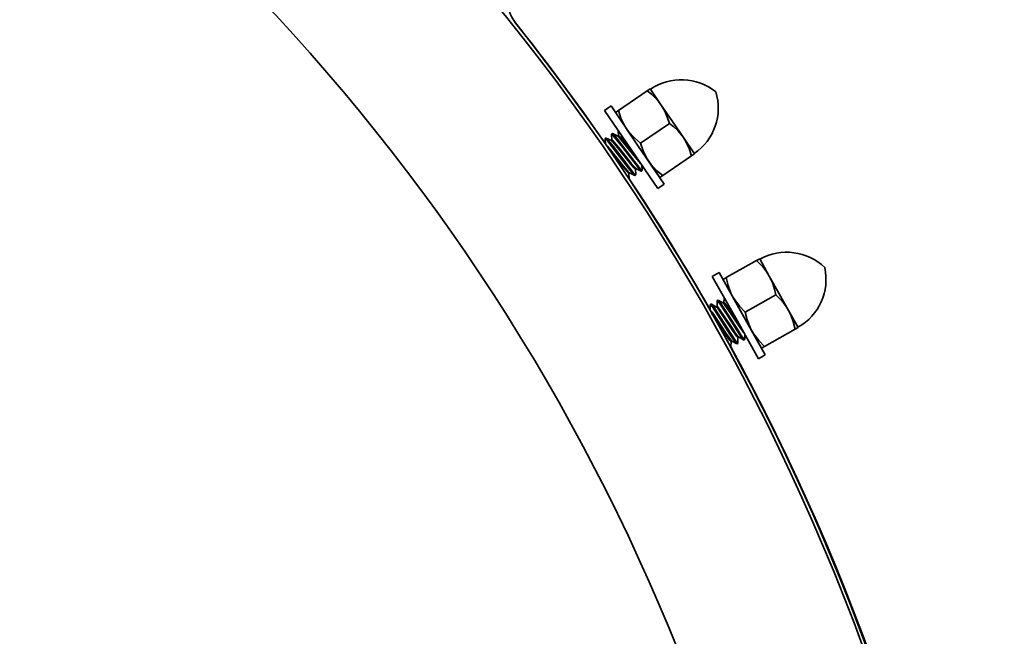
# Model space of a CAD drawing. Extents: x 6.5 to 64.9, y -6 to 65.8.
# Tile 21 of 25: x 23.9 to 28.8, y 54 to 57.1. Entities that reach past the tile are written whole.
import ezdxf

# ---------------------------------------------------------------- set-up
doc = ezdxf.new("R2010")
doc.units = 0
doc.header["$MEASUREMENT"] = 0

msp = doc.modelspace()

# ---------------------------------------------------------------- linework, layer by layer
at = {"color": 7, "lineweight": 35}
for p, q in [((27.045687, 56.707956), (27.031154, 56.698061)), ((27.101087, 56.626601), (27.045687, 56.707956)), ((27.031154, 56.698061), (26.886666, 56.599664)), ((26.849973, 56.622305), (26.817432, 56.600145)), ((26.982936, 56.42706), (26.849973, 56.622305)), ((27.156487, 56.545252), (27.101087, 56.626601)), ((26.950395, 56.4049), (26.817432, 56.600145)), ((26.872133, 56.589764), (26.886666, 56.599664)), ((26.927533, 56.508414), (26.982936, 56.42706)), ((26.997469, 56.43696), (27.141957, 56.535351)), ((27.21189, 56.463897), (27.156487, 56.545252)), ((26.821885, 56.43187), (26.819972, 56.458385)), ((26.820172, 56.459115), (26.82424, 56.461883)), ((26.825038, 56.461787), (26.851847, 56.448941)), ((26.854599, 56.451623), (26.852513, 56.480545)), ((26.852713, 56.481275), (26.856781, 56.484048)), ((26.857579, 56.483947), (26.884388, 56.471101)), ((26.887445, 56.473989), (26.883377, 56.471221)), ((26.88714, 56.473783), (26.885203, 56.500629)), ((27.21189, 56.463897), (27.26729, 56.382547)), ((26.854904, 56.451829), (26.850836, 56.449061)), ((27.115899, 56.231814), (26.982936, 56.42706)), ((27.083358, 56.209654), (26.950395, 56.4049)), ((27.10827, 56.274251), (27.25276, 56.372647)), ((27.25276, 56.372647), (27.26729, 56.382547)), ((26.97535, 56.309935), (26.971282, 56.307166)), ((26.974406, 56.310036), (27.001191, 56.297189)), ((27.006216, 56.300659), (27.004423, 56.325563)), ((27.038336, 56.34571), (27.093739, 56.264355)), ((26.942809, 56.287775), (26.938741, 56.285006)), ((26.941134, 56.256334), (26.939056, 56.285218)), ((26.941865, 56.287871), (26.968651, 56.275029)), ((26.969405, 56.274948), (26.973473, 56.277721)), ((26.973675, 56.278499), (26.971599, 56.307383)), ((27.001946, 56.297108), (27.006014, 56.299881)), ((27.10827, 56.274251), (27.093739, 56.264355)), ((26.941134, 56.256334), (26.941129, 56.255964)), ((27.083358, 56.209654), (27.115899, 56.231814)), ((27.577671, 55.849441), (27.425114, 55.764088)), ((27.593014, 55.858025), (27.577671, 55.849441)), ((27.641073, 55.772128), (27.593014, 55.858025)), ((27.39055, 55.789862), (27.35619, 55.770639)), ((27.471527, 55.564489), (27.35619, 55.770639)), ((27.505887, 55.583712), (27.39055, 55.789862)), ((27.68913, 55.686237), (27.641073, 55.772128)), ((27.409771, 55.755505), (27.425114, 55.764088)), ((27.457828, 55.669609), (27.505887, 55.583712)), ((27.52123, 55.592296), (27.673787, 55.677649)), ((27.737186, 55.600341), (27.68913, 55.686237)), ((27.345836, 55.600206), (27.346295, 55.6292)), ((27.346557, 55.629912), (27.350853, 55.632315)), ((27.351639, 55.632146), (27.377221, 55.616998)), ((27.380518, 55.619608), (27.376224, 55.617205)), ((27.380196, 55.61943), (27.380652, 55.648424)), ((27.380917, 55.649135), (27.385211, 55.651538)), ((27.385996, 55.65137), (27.411578, 55.636222)), ((27.414875, 55.638831), (27.410581, 55.636428)), ((27.414553, 55.638649), (27.414979, 55.665562)), ((27.346158, 55.600384), (27.34504, 55.599759)), ((27.621224, 55.377563), (27.505887, 55.583712)), ((27.737186, 55.600341), (27.785246, 55.514445)), ((27.586865, 55.358339), (27.471527, 55.564489)), ((27.517998, 55.455755), (27.518392, 55.480726)), ((27.553944, 55.497816), (27.602001, 55.41192)), ((27.617344, 55.420508), (27.7699, 55.505861)), ((27.7699, 55.505861), (27.785246, 55.514445)), ((27.449281, 55.417307), (27.449742, 55.446263)), ((27.453705, 55.448479), (27.449408, 55.446076)), ((27.452772, 55.448661), (27.47833, 55.433518)), ((27.479075, 55.433374), (27.483369, 55.435777)), ((27.483638, 55.436531), (27.484102, 55.465487)), ((27.488062, 55.467702), (27.483768, 55.465299)), ((27.48713, 55.467885), (27.512688, 55.452741)), ((27.513433, 55.452597), (27.517727, 55.455)), ((27.447476, 55.415693), (27.449009, 55.416553)), ((27.586865, 55.358339), (27.621224, 55.377563)), ((27.617344, 55.420508), (27.602001, 55.41192))]:
    msp.add_line(p, q, dxfattribs=at)
for points in [[(27.031154, 56.698061), (27.052261, 56.680879), (27.072192, 56.661963), (27.087426, 56.644864), (27.101087, 56.626601)], [(27.101087, 56.626601), (27.119191, 56.595603), (27.133023, 56.563173), (27.141957, 56.535351)], [(26.886666, 56.599664), (26.899676, 56.561193), (26.917021, 56.525216), (26.927533, 56.508414)], [(26.927533, 56.508414), (26.939318, 56.492473), (26.966442, 56.463152), (26.997469, 56.43696)], [(27.141957, 56.535351), (27.163158, 56.518089), (27.183304, 56.498937), (27.198272, 56.482102), (27.21189, 56.463897)], [(26.820172, 56.459115), (26.820383, 56.459182), (26.820566, 56.459163), (26.821022, 56.458995), (26.821919, 56.458409), (26.831807, 56.447893)], [(26.835875, 56.450666), (26.826323, 56.460913), (26.825038, 56.461792)], [(26.852713, 56.481275), (26.852926, 56.481342), (26.853107, 56.481323), (26.853563, 56.481155), (26.85446, 56.480569), (26.864348, 56.470053)], [(26.868416, 56.472822), (26.858864, 56.483073), (26.857579, 56.483952)], [(26.864348, 56.470053), (26.908252, 56.414247), (26.963297, 56.34224)], [(26.967365, 56.345008), (26.89253, 56.442737), (26.868416, 56.472822)], [(26.884391, 56.471101), (26.886928, 56.469217), (26.893082, 56.46283)], [(26.89715, 56.465598), (26.890855, 56.472115), (26.889077, 56.473514), (26.888173, 56.473989), (26.887827, 56.474071), (26.887553, 56.474042), (26.887445, 56.473989)], [(26.893082, 56.46283), (26.927731, 56.42049), (26.972373, 56.363886)], [(26.976439, 56.366659), (26.919753, 56.438454), (26.89715, 56.465598)], [(27.21189, 56.463897), (27.227404, 56.437969), (27.240031, 56.410422), (27.25276, 56.372647)], [(26.832069, 56.421278), (26.82547, 56.428054), (26.823543, 56.429463)], [(26.831807, 56.447893), (26.875711, 56.392087), (26.930756, 56.32008)], [(26.911357, 56.322339), (26.854671, 56.394129), (26.832069, 56.421278)], [(26.934824, 56.322848), (26.859986, 56.420576), (26.835875, 56.450666)], [(26.85185, 56.448941), (26.854387, 56.447057), (26.860541, 56.44067)], [(26.86461, 56.443438), (26.858314, 56.449955), (26.856536, 56.451354), (26.855632, 56.451829), (26.855286, 56.451911), (26.855012, 56.451882), (26.854904, 56.451829)], [(26.860541, 56.44067), (26.89519, 56.39833), (26.939829, 56.341726)], [(26.943898, 56.344494), (26.887212, 56.416294), (26.86461, 56.443438)], [(26.997469, 56.43696), (27.010479, 56.398488), (27.027823, 56.362507), (27.038336, 56.34571)], [(26.845117, 56.398157), (26.901709, 56.326587), (26.907289, 56.319566)], [(26.972373, 56.363886), (26.99701, 56.334671), (27.000708, 56.331018)], [(26.907289, 56.319566), (26.931686, 56.290605), (26.936989, 56.285588), (26.937924, 56.285045), (26.938356, 56.284925), (26.938532, 56.284929), (26.938741, 56.285006)], [(26.94186, 56.287875), (26.938979, 56.290129), (26.920257, 56.311309), (26.911357, 56.322339)], [(26.930756, 56.32008), (26.959392, 56.284372), (26.967322, 56.275957), (26.968651, 56.275029)], [(26.973473, 56.277721), (26.973281, 56.277653), (26.973118, 56.277663), (26.972709, 56.277807), (26.971138, 56.278941), (26.955302, 56.296887), (26.934824, 56.322848)], [(26.939829, 56.341726), (26.964227, 56.312765), (26.96953, 56.307748), (26.970465, 56.307205), (26.970897, 56.307085), (26.971073, 56.307089), (26.971282, 56.307166)], [(26.974401, 56.310036), (26.97152, 56.31229), (26.952798, 56.333469), (26.943898, 56.344494)], [(26.963297, 56.34224), (26.991933, 56.306532), (26.999863, 56.298117), (27.001191, 56.297189)], [(27.006014, 56.299881), (27.005822, 56.299818), (27.005658, 56.299823), (27.00525, 56.299967), (27.003678, 56.301106), (26.987843, 56.319047), (26.967365, 56.345008)], [(27.038336, 56.34571), (27.050118, 56.329769), (27.077245, 56.300448), (27.10827, 56.274251)], [(27.577671, 55.849441), (27.59719, 55.830477), (27.615388, 55.809888), (27.629063, 55.791515), (27.641073, 55.772128)], [(27.641073, 55.772128), (27.656389, 55.739664), (27.667325, 55.706148), (27.673787, 55.677649)], [(27.425114, 55.764088), (27.434702, 55.724627), (27.448827, 55.687265), (27.457828, 55.669609)], [(27.457828, 55.669609), (27.468168, 55.652697), (27.492618, 55.621112), (27.52123, 55.592296)], [(27.673787, 55.677649), (27.693393, 55.658593), (27.711782, 55.63775), (27.72522, 55.619665), (27.737186, 55.600341)], [(27.346557, 55.629912), (27.346775, 55.629955), (27.346956, 55.629926), (27.347393, 55.629715), (27.348236, 55.629051), (27.357163, 55.617714)], [(27.36146, 55.620117), (27.352843, 55.631161), (27.351639, 55.632146)], [(27.448824, 55.484119), (27.382841, 55.588033), (27.36146, 55.620117)], [(27.389449, 55.6104), (27.38375, 55.61744), (27.382101, 55.618993), (27.381243, 55.619545), (27.380905, 55.619656), (27.380631, 55.619651), (27.380518, 55.619608)], [(27.380917, 55.649135), (27.381133, 55.649179), (27.381313, 55.64915), (27.381753, 55.648938), (27.382596, 55.648275), (27.391521, 55.636933)], [(27.395817, 55.639336), (27.3872, 55.650385), (27.385996, 55.65137)], [(27.391521, 55.636933), (27.430367, 55.577494), (27.478888, 55.50094)], [(27.483184, 55.503343), (27.417204, 55.607252), (27.395817, 55.639336)], [(27.411581, 55.636222), (27.413943, 55.634122), (27.419515, 55.62722)], [(27.423809, 55.629623), (27.418107, 55.636664), (27.416459, 55.638216), (27.415601, 55.638769), (27.415262, 55.638879), (27.414988, 55.638875), (27.414875, 55.638831)], [(27.419515, 55.62722), (27.450316, 55.582006), (27.489826, 55.521706)], [(27.49412, 55.524109), (27.443946, 55.6006), (27.423809, 55.629623)], [(27.355092, 55.591176), (27.349392, 55.598217), (27.347741, 55.599769), (27.346883, 55.600322), (27.346547, 55.600432), (27.346273, 55.600432), (27.346158, 55.600384)], [(27.352924, 55.585875), (27.391264, 55.528723), (27.421108, 55.483264)], [(27.425403, 55.485667), (27.375229, 55.562153), (27.355092, 55.591176)], [(27.357163, 55.617714), (27.396007, 55.558275), (27.44453, 55.481716)], [(27.377221, 55.616998), (27.379583, 55.614898), (27.385155, 55.607997)], [(27.385155, 55.607997), (27.415959, 55.562783), (27.455466, 55.502488)], [(27.45976, 55.504891), (27.409586, 55.581377), (27.389449, 55.6104)], [(27.52123, 55.592296), (27.530818, 55.552834), (27.54494, 55.515473), (27.553944, 55.497816)], [(27.737186, 55.600341), (27.750369, 55.573154), (27.760534, 55.544602), (27.7699, 55.505861)], [(27.489826, 55.521706), (27.511808, 55.490444), (27.515172, 55.486484)], [(27.421108, 55.483264), (27.442872, 55.452275), (27.447716, 55.446811), (27.448598, 55.446191), (27.449019, 55.446032), (27.449194, 55.446018), (27.449408, 55.446076)], [(27.452767, 55.448661), (27.450095, 55.45116), (27.433301, 55.473902), (27.425403, 55.485667)], [(27.44453, 55.481716), (27.469925, 55.443634), (27.477085, 55.434561), (27.47833, 55.433523)], [(27.483369, 55.435777), (27.483172, 55.435729), (27.483011, 55.435753), (27.482617, 55.43593), (27.481149, 55.437199), (27.46695, 55.456461), (27.448824, 55.484119)], [(27.455466, 55.502488), (27.477232, 55.471499), (27.482074, 55.466035), (27.482956, 55.465415), (27.483379, 55.465256), (27.483552, 55.465242), (27.483768, 55.465299)], [(27.487125, 55.467885), (27.484453, 55.470384), (27.467661, 55.493126), (27.45976, 55.504891)], [(27.478888, 55.50094), (27.504282, 55.462858), (27.511445, 55.453784), (27.512688, 55.452741)], [(27.517727, 55.455), (27.51753, 55.454952), (27.517369, 55.454976), (27.516975, 55.455149), (27.515509, 55.456423), (27.501307, 55.475685), (27.483184, 55.503343)], [(27.553944, 55.497816), (27.564284, 55.480904), (27.588734, 55.44932), (27.617344, 55.420508)], [(27.449009, 55.416553), (27.448903, 55.416514), (27.448634, 55.416534), (27.448279, 55.416697), (27.447361, 55.417413), (27.445335, 55.419624)]]:
    msp.add_lwpolyline(points, dxfattribs=at)
msp.add_circle((17.634818, 50.075338), 11.154537, dxfattribs=at)
for centre, radius, start, end in [((17.634826, 50.075328), 11.17174, 90.000043, 38.525443), ((17.634818, 50.075338), 10.288118, 0, 90.000003), ((17.634818, 50.075338), 10.288118, 360, 90.000003), ((26.528808, 57.156415), 0.19685, 132.000004, 218.52554), ((17.634818, 50.060997), 11.181102, 34.750179, 38.648226), ((27.201127, 56.479704), 0.274187, 51.067074, 124.254842), ((27.11185, 56.610799), 0.274187, 304.254848, 17.442618), ((26.820753, 56.458582), 0.000797, 137.417491, 194.192022), ((26.824531, 56.461095), 0.00085, 53.872885, 110.219712), ((26.853294, 56.480742), 0.000797, 137.417491, 194.192035), ((26.857072, 56.483255), 0.00085, 53.872844, 110.219692), ((26.969119, 56.275688), 0.000797, 234.317662, 291.092202), ((26.972844, 56.278278), 0.00085, 318.289998, 14.636838), ((27.001662, 56.297848), 0.000797, 234.317662, 291.092202), ((27.005385, 56.300438), 0.00085, 318.290015, 14.63687), ((17.634818, 50.060997), 11.181102, 29.712364, 33.663291), ((27.727851, 55.617027), 0.274187, 46.038593, 119.226361), ((27.650408, 55.755442), 0.274187, 299.226363, 12.414139), ((27.34709, 55.629325), 0.000797, 132.38901, 189.163541), ((27.351074, 55.631502), 0.00085, 48.844404, 105.191238), ((27.381448, 55.648549), 0.000797, 132.38901, 189.163554), ((27.385432, 55.650721), 0.00085, 48.844325, 105.191183), ((27.478856, 55.434133), 0.000797, 229.289181, 286.063721), ((27.482792, 55.436387), 0.00085, 313.261538, 9.608385), ((27.513214, 55.453352), 0.000797, 229.289181, 286.063721), ((27.51715, 55.455611), 0.00085, 313.261497, 9.608328), ((17.634818, 50.060997), 11.181102, 311.188862, 28.625149), ((27.448433, 55.417163), 0.00085, 313.261528, 9.608378)]:
    msp.add_arc(centre, radius, start, end, dxfattribs=at)

doc.saveas('drawing.dxf')
